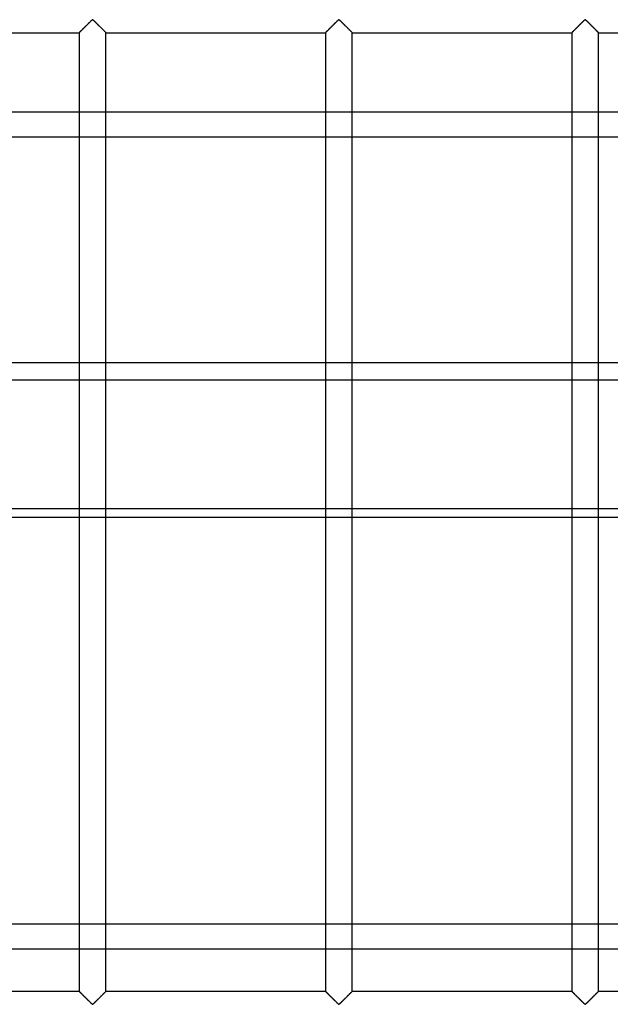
# Model space of a CAD drawing. Header units: millimetres. Extents: x -572 to 572, y -572 to 572.
# Tile 49 of 59: x 354 to 464, y -92 to 92. Entities that reach past the tile are written whole.
import ezdxf

# ---------------------------------------------------------------- set-up
doc = ezdxf.new("R2010")
doc.units = ezdxf.units.MM
doc.layers.add('MAIN-1', color=7, linetype='Continuous')
doc.layers.add('MAIN-2', color=7, linetype='Continuous')

msp = doc.modelspace()

# ---------------------------------------------------------------- linework, layer by layer
at = {"layer": 'MAIN-1'}
for p, q in [((367.39, 91.74), (367.5, 91.8)), ((367.5, 91.8), (367.57, 91.77)), ((413.32, 91.74), (413.44, 91.8)), ((413.44, 91.8), (413.51, 91.77)), ((459.26, 91.74), (459.37, 91.8)), ((459.37, 91.8), (459.45, 91.77)), ((365.51, 89.88), (365.61, 89.98)), ((365.61, 89.98), (365.71, 90.09)), ((365.71, 90.09), (365.82, 90.2)), ((365.82, 90.2), (365.93, 90.31)), ((365.93, 90.31), (366.05, 90.42)), ((366.05, 90.42), (366.17, 90.54)), ((366.17, 90.54), (366.29, 90.66)), ((366.29, 90.66), (366.41, 90.78)), ((366.41, 90.78), (366.53, 90.9)), ((366.53, 90.9), (366.65, 91.02)), ((366.65, 91.02), (366.76, 91.13)), ((366.76, 91.13), (366.88, 91.25)), ((366.88, 91.25), (366.99, 91.36)), ((366.99, 91.36), (367.1, 91.46)), ((367.1, 91.46), (367.2, 91.56)), ((367.2, 91.56), (367.29, 91.66)), ((367.29, 91.66), (367.39, 91.74)), ((367.57, 91.77), (367.63, 91.73)), ((367.63, 91.73), (367.68, 91.68)), ((367.68, 91.68), (367.73, 91.63)), ((367.73, 91.63), (367.79, 91.58)), ((367.79, 91.58), (367.85, 91.52)), ((367.85, 91.52), (367.91, 91.46)), ((367.91, 91.46), (367.97, 91.4)), ((367.97, 91.4), (368.03, 91.34)), ((368.03, 91.34), (368.09, 91.28)), ((368.09, 91.28), (368.16, 91.21)), ((368.16, 91.21), (368.23, 91.15)), ((368.23, 91.15), (368.29, 91.08)), ((368.29, 91.08), (368.36, 91.01)), ((368.36, 91.01), (368.43, 90.95)), ((368.43, 90.95), (368.49, 90.88)), ((368.49, 90.88), (368.56, 90.81)), ((368.56, 90.81), (368.63, 90.74)), ((368.63, 90.74), (368.7, 90.67)), ((368.7, 90.67), (368.77, 90.6)), ((368.77, 90.6), (368.84, 90.53)), ((368.84, 90.53), (368.91, 90.47)), ((368.91, 90.47), (368.97, 90.4)), ((368.97, 90.4), (369.04, 90.33)), ((369.04, 90.33), (369.11, 90.27)), ((369.11, 90.27), (369.17, 90.2)), ((369.17, 90.2), (369.23, 90.14)), ((369.23, 90.14), (369.3, 90.08)), ((369.3, 90.08), (369.36, 90.02)), ((369.36, 90.02), (369.42, 89.96)), ((411.44, 89.88), (411.55, 89.98)), ((411.55, 89.98), (411.65, 90.09)), ((411.65, 90.09), (411.76, 90.2)), ((411.76, 90.2), (411.87, 90.31)), ((411.87, 90.31), (411.99, 90.42)), ((411.99, 90.42), (412.11, 90.54)), ((412.11, 90.54), (412.23, 90.66)), ((412.23, 90.66), (412.35, 90.78)), ((412.35, 90.78), (412.47, 90.9)), ((412.47, 90.9), (412.58, 91.02)), ((412.58, 91.02), (412.7, 91.13)), ((412.7, 91.13), (412.81, 91.25)), ((412.81, 91.25), (412.93, 91.36)), ((412.93, 91.36), (413.03, 91.46)), ((413.03, 91.46), (413.13, 91.56)), ((413.13, 91.56), (413.23, 91.66)), ((413.23, 91.66), (413.32, 91.74)), ((413.51, 91.77), (413.57, 91.73)), ((413.57, 91.73), (413.62, 91.68)), ((413.62, 91.68), (413.67, 91.63)), ((413.67, 91.63), (413.73, 91.58)), ((413.73, 91.58), (413.79, 91.52)), ((413.79, 91.52), (413.84, 91.46)), ((413.84, 91.46), (413.91, 91.4)), ((413.91, 91.4), (413.97, 91.34)), ((413.97, 91.34), (414.03, 91.28)), ((414.03, 91.28), (414.1, 91.21)), ((414.1, 91.21), (414.16, 91.15)), ((414.16, 91.15), (414.23, 91.08)), ((414.23, 91.08), (414.3, 91.01)), ((414.3, 91.01), (414.36, 90.95)), ((414.36, 90.95), (414.43, 90.88)), ((414.43, 90.88), (414.5, 90.81)), ((414.5, 90.81), (414.57, 90.74)), ((414.57, 90.74), (414.64, 90.67)), ((414.64, 90.67), (414.71, 90.6)), ((414.71, 90.6), (414.78, 90.53)), ((414.78, 90.53), (414.84, 90.47)), ((414.84, 90.47), (414.91, 90.4)), ((414.91, 90.4), (414.98, 90.33)), ((414.98, 90.33), (415.04, 90.27)), ((415.04, 90.27), (415.11, 90.2)), ((415.11, 90.2), (415.17, 90.14)), ((415.17, 90.14), (415.23, 90.08)), ((415.23, 90.08), (415.29, 90.02)), ((415.29, 90.02), (415.35, 89.96)), ((457.38, 89.88), (457.48, 89.98)), ((457.48, 89.98), (457.59, 90.09)), ((457.59, 90.09), (457.7, 90.2)), ((457.7, 90.2), (457.81, 90.31)), ((457.81, 90.31), (457.93, 90.42)), ((457.93, 90.42), (458.04, 90.54)), ((458.04, 90.54), (458.16, 90.66)), ((458.16, 90.66), (458.28, 90.78)), ((458.28, 90.78), (458.4, 90.9)), ((458.4, 90.9), (458.52, 91.02)), ((458.52, 91.02), (458.64, 91.13)), ((458.64, 91.13), (458.75, 91.25)), ((458.75, 91.25), (458.86, 91.36)), ((458.86, 91.36), (458.97, 91.46)), ((458.97, 91.46), (459.07, 91.56)), ((459.07, 91.56), (459.17, 91.66)), ((459.17, 91.66), (459.26, 91.74)), ((459.45, 91.77), (459.5, 91.73)), ((459.5, 91.73), (459.56, 91.68)), ((459.56, 91.68), (459.61, 91.63)), ((459.61, 91.63), (459.67, 91.58)), ((459.67, 91.58), (459.72, 91.52)), ((459.72, 91.52), (459.78, 91.46)), ((459.78, 91.46), (459.84, 91.4)), ((459.84, 91.4), (459.91, 91.34)), ((459.91, 91.34), (459.97, 91.28)), ((459.97, 91.28), (460.03, 91.21)), ((460.03, 91.21), (460.1, 91.15)), ((460.1, 91.15), (460.17, 91.08)), ((460.17, 91.08), (460.23, 91.01)), ((460.23, 91.01), (460.3, 90.95)), ((460.3, 90.95), (460.37, 90.88)), ((460.37, 90.88), (460.44, 90.81)), ((460.44, 90.81), (460.51, 90.74)), ((460.51, 90.74), (460.58, 90.67)), ((460.58, 90.67), (460.65, 90.6)), ((460.65, 90.6), (460.71, 90.53)), ((460.71, 90.53), (460.78, 90.47)), ((460.78, 90.47), (460.85, 90.4)), ((460.85, 90.4), (460.92, 90.33)), ((460.92, 90.33), (460.98, 90.27)), ((460.98, 90.27), (461.05, 90.2)), ((461.05, 90.2), (461.11, 90.14)), ((461.11, 90.14), (461.17, 90.08)), ((461.17, 90.08), (461.23, 90.02)), ((461.23, 90.02), (461.29, 89.96)), ((324.06, 89.38), (365, 89.38)), ((365, 89.38), (365, -89.38)), ((365, 89.38), (365.01, 89.38)), ((365.01, 89.38), (365.03, 89.4)), ((365.03, 89.4), (365.06, 89.44)), ((365.06, 89.44), (365.11, 89.48)), ((365.11, 89.48), (365.17, 89.54)), ((365.17, 89.54), (365.24, 89.61)), ((365.24, 89.61), (365.32, 89.69)), ((365.32, 89.69), (365.41, 89.78)), ((365.41, 89.78), (365.51, 89.88)), ((369.42, 89.96), (369.47, 89.9)), ((369.47, 89.9), (369.53, 89.84)), ((369.53, 89.84), (369.59, 89.79)), ((369.59, 89.79), (369.64, 89.74)), ((369.64, 89.74), (369.69, 89.69)), ((369.69, 89.69), (369.74, 89.64)), ((369.74, 89.64), (369.78, 89.59)), ((369.78, 89.59), (369.82, 89.55)), ((369.82, 89.55), (369.86, 89.52)), ((369.86, 89.52), (369.89, 89.48)), ((369.89, 89.48), (369.92, 89.46)), ((369.92, 89.46), (369.94, 89.43)), ((369.94, 89.43), (369.96, 89.41)), ((369.96, 89.41), (369.98, 89.4)), ((369.98, 89.4), (369.99, 89.38)), ((369.99, 89.38), (370, 89.38)), ((370, -89.38), (370, 89.38)), ((370, 89.38), (370, 89.38)), ((370, 89.38), (410.94, 89.38)), ((410.94, 89.38), (410.94, -89.38)), ((410.94, 89.38), (410.95, 89.38)), ((410.95, 89.38), (410.97, 89.4)), ((410.97, 89.4), (411, 89.44)), ((411, 89.44), (411.05, 89.48)), ((411.05, 89.48), (411.11, 89.54)), ((411.11, 89.54), (411.18, 89.61)), ((411.18, 89.61), (411.26, 89.69)), ((411.26, 89.69), (411.35, 89.78)), ((411.35, 89.78), (411.44, 89.88)), ((415.35, 89.96), (415.41, 89.9)), ((415.41, 89.9), (415.47, 89.84)), ((415.47, 89.84), (415.52, 89.79)), ((415.52, 89.79), (415.58, 89.74)), ((415.58, 89.74), (415.63, 89.69)), ((415.63, 89.69), (415.67, 89.64)), ((415.67, 89.64), (415.72, 89.59)), ((415.72, 89.59), (415.76, 89.55)), ((415.76, 89.55), (415.79, 89.52)), ((415.79, 89.52), (415.83, 89.48)), ((415.83, 89.48), (415.86, 89.46)), ((415.86, 89.46), (415.88, 89.43)), ((415.88, 89.43), (415.9, 89.41)), ((415.9, 89.41), (415.92, 89.4)), ((415.92, 89.4), (415.93, 89.38)), ((415.93, 89.38), (415.93, 89.38)), ((415.93, 89.38), (415.94, 89.38)), ((415.94, -89.38), (415.94, 89.38)), ((415.94, 89.38), (456.88, 89.38)), ((456.88, 89.38), (456.9, 89.4)), ((456.88, 89.38), (456.88, -89.38)), ((456.88, 89.38), (456.88, 89.38)), ((456.9, 89.4), (456.94, 89.44)), ((456.94, 89.44), (456.98, 89.48)), ((456.98, 89.48), (457.04, 89.54)), ((457.04, 89.54), (457.11, 89.61)), ((457.11, 89.61), (457.2, 89.69)), ((457.2, 89.69), (457.28, 89.78)), ((457.28, 89.78), (457.38, 89.88)), ((461.29, 89.96), (461.35, 89.9)), ((461.35, 89.9), (461.41, 89.84)), ((461.41, 89.84), (461.46, 89.79)), ((461.46, 89.79), (461.51, 89.74)), ((461.51, 89.74), (461.56, 89.69)), ((461.56, 89.69), (461.61, 89.64)), ((461.61, 89.64), (461.65, 89.59)), ((461.65, 89.59), (461.69, 89.55)), ((461.69, 89.55), (461.73, 89.52)), ((461.73, 89.52), (461.76, 89.48)), ((461.76, 89.48), (461.79, 89.46)), ((461.79, 89.46), (461.82, 89.43)), ((461.82, 89.43), (461.84, 89.41)), ((461.84, 89.41), (461.85, 89.4)), ((461.85, 89.4), (461.86, 89.38)), ((461.86, 89.38), (461.87, 89.38)), ((461.87, -89.38), (461.87, 89.38)), ((461.87, 89.38), (461.87, 89.38)), ((461.87, 89.38), (502.81, 89.38)), ((324.06, 74.64), (365, 74.64)), ((370, 74.64), (410.94, 74.64)), ((415.94, 74.64), (456.88, 74.64)), ((461.87, 74.64), (502.81, 74.64)), ((365, 69.88), (324.06, 69.88)), ((410.94, 69.88), (370, 69.88)), ((456.88, 69.88), (415.94, 69.88)), ((502.81, 69.88), (461.87, 69.88)), ((324.06, 24.63), (365, 24.63)), ((370, 24.63), (410.94, 24.63)), ((415.94, 24.63), (456.88, 24.63)), ((461.87, 24.63), (502.81, 24.63)), ((365, 0.58), (324.06, 0.58)), ((410.94, 0.58), (370, 0.58)), ((456.88, 0.58), (415.94, 0.58)), ((502.81, 0.58), (461.87, 0.58)), ((324.06, -0.96), (365, -0.96)), ((370, -0.96), (410.94, -0.96)), ((415.94, -0.96), (456.88, -0.96)), ((461.87, -0.96), (502.81, -0.96)), ((324.06, -76.79), (365, -76.79)), ((370, -76.79), (410.94, -76.79)), ((415.94, -76.79), (456.88, -76.79)), ((461.87, -76.79), (502.81, -76.79)), ((365, -81.55), (324.06, -81.55)), ((410.94, -81.55), (370, -81.55)), ((456.88, -81.55), (415.94, -81.55)), ((502.81, -81.55), (461.87, -81.55)), ((324.06, -89.38), (365, -89.38)), ((365.01, -89.38), (365, -89.38)), ((365, -89.38), (365, -89.38)), ((365.02, -89.4), (365.01, -89.38)), ((365.04, -89.41), (365.02, -89.4)), ((365.06, -89.43), (365.04, -89.41)), ((365.08, -89.46), (365.06, -89.43)), ((365.11, -89.48), (365.08, -89.46)), ((365.14, -89.52), (365.11, -89.48)), ((365.18, -89.55), (365.14, -89.52)), ((365.22, -89.59), (365.18, -89.55)), ((365.26, -89.64), (365.22, -89.59)), ((365.31, -89.69), (365.26, -89.64)), ((365.36, -89.74), (365.31, -89.69)), ((365.41, -89.79), (365.36, -89.74)), ((365.47, -89.84), (365.41, -89.79)), ((365.53, -89.9), (365.47, -89.84)), ((365.58, -89.96), (365.53, -89.9)), ((365.64, -90.02), (365.58, -89.96)), ((369.49, -89.88), (369.39, -89.98)), ((369.59, -89.78), (369.49, -89.88)), ((369.68, -89.69), (369.59, -89.78)), ((369.76, -89.61), (369.68, -89.69)), ((369.83, -89.54), (369.76, -89.61)), ((369.89, -89.48), (369.83, -89.54)), ((369.94, -89.44), (369.89, -89.48)), ((369.97, -89.4), (369.94, -89.44)), ((369.99, -89.38), (369.97, -89.4)), ((370, -89.38), (369.99, -89.38)), ((370, -89.38), (410.94, -89.38)), ((410.95, -89.38), (410.94, -89.38)), ((410.94, -89.38), (410.94, -89.38)), ((410.96, -89.4), (410.95, -89.38)), ((410.97, -89.41), (410.96, -89.4)), ((411, -89.43), (410.97, -89.41)), ((411.02, -89.46), (411, -89.43)), ((411.05, -89.48), (411.02, -89.46)), ((411.08, -89.52), (411.05, -89.48)), ((411.12, -89.55), (411.08, -89.52)), ((411.16, -89.59), (411.12, -89.55)), ((411.2, -89.64), (411.16, -89.59)), ((411.25, -89.69), (411.2, -89.64)), ((411.3, -89.74), (411.25, -89.69)), ((411.35, -89.79), (411.3, -89.74)), ((411.41, -89.84), (411.35, -89.79)), ((411.46, -89.9), (411.41, -89.84)), ((411.52, -89.96), (411.46, -89.9)), ((411.58, -90.02), (411.52, -89.96)), ((415.43, -89.88), (415.33, -89.98)), ((415.53, -89.78), (415.43, -89.88)), ((415.62, -89.69), (415.53, -89.78)), ((415.7, -89.61), (415.62, -89.69)), ((415.77, -89.54), (415.7, -89.61)), ((415.83, -89.48), (415.77, -89.54)), ((415.87, -89.44), (415.83, -89.48)), ((415.91, -89.4), (415.87, -89.44)), ((415.93, -89.38), (415.91, -89.4)), ((415.94, -89.38), (415.93, -89.38)), ((415.94, -89.38), (456.88, -89.38)), ((456.89, -89.38), (456.88, -89.38)), ((456.88, -89.38), (456.88, -89.38)), ((456.9, -89.4), (456.89, -89.38)), ((456.91, -89.41), (456.9, -89.4)), ((456.93, -89.43), (456.91, -89.41)), ((456.96, -89.46), (456.93, -89.43)), ((456.99, -89.48), (456.96, -89.46)), ((457.02, -89.52), (456.99, -89.48)), ((457.06, -89.55), (457.02, -89.52)), ((457.1, -89.59), (457.06, -89.55)), ((457.14, -89.64), (457.1, -89.59)), ((457.19, -89.69), (457.14, -89.64)), ((457.24, -89.74), (457.19, -89.69)), ((457.29, -89.79), (457.24, -89.74)), ((457.34, -89.84), (457.29, -89.79)), ((457.4, -89.9), (457.34, -89.84)), ((457.46, -89.96), (457.4, -89.9)), ((457.52, -90.02), (457.46, -89.96)), ((461.37, -89.88), (461.27, -89.98)), ((461.47, -89.78), (461.37, -89.88)), ((461.55, -89.69), (461.47, -89.78)), ((461.64, -89.61), (461.55, -89.69)), ((461.71, -89.54), (461.64, -89.61)), ((461.77, -89.48), (461.71, -89.54)), ((461.81, -89.44), (461.77, -89.48)), ((461.85, -89.4), (461.81, -89.44)), ((461.87, -89.38), (461.85, -89.4)), ((461.87, -89.38), (461.87, -89.38)), ((461.87, -89.38), (502.81, -89.38)), ((365.7, -90.08), (365.64, -90.02)), ((365.77, -90.14), (365.7, -90.08)), ((365.83, -90.2), (365.77, -90.14)), ((365.89, -90.27), (365.83, -90.2)), ((365.96, -90.33), (365.89, -90.27)), ((366.03, -90.4), (365.96, -90.33)), ((366.09, -90.47), (366.03, -90.4)), ((366.16, -90.53), (366.09, -90.47)), ((366.23, -90.6), (366.16, -90.53)), ((366.3, -90.67), (366.23, -90.6)), ((366.37, -90.74), (366.3, -90.67)), ((366.44, -90.81), (366.37, -90.74)), ((366.51, -90.88), (366.44, -90.81)), ((366.57, -90.95), (366.51, -90.88)), ((366.64, -91.01), (366.57, -90.95)), ((366.71, -91.08), (366.64, -91.01)), ((366.77, -91.15), (366.71, -91.08)), ((366.84, -91.21), (366.77, -91.15)), ((366.91, -91.28), (366.84, -91.21)), ((366.97, -91.34), (366.91, -91.28)), ((367.03, -91.4), (366.97, -91.34)), ((367.09, -91.46), (367.03, -91.4)), ((367.15, -91.52), (367.09, -91.46)), ((367.21, -91.58), (367.15, -91.52)), ((367.27, -91.63), (367.21, -91.58)), ((367.32, -91.68), (367.27, -91.63)), ((367.37, -91.73), (367.32, -91.68)), ((367.43, -91.77), (367.37, -91.73)), ((367.5, -91.8), (367.43, -91.77)), ((367.61, -91.74), (367.5, -91.8)), ((367.71, -91.66), (367.61, -91.74)), ((367.8, -91.56), (367.71, -91.66)), ((367.9, -91.46), (367.8, -91.56)), ((368.01, -91.36), (367.9, -91.46)), ((368.12, -91.25), (368.01, -91.36)), ((368.24, -91.13), (368.12, -91.25)), ((368.35, -91.02), (368.24, -91.13)), ((368.47, -90.9), (368.35, -91.02)), ((368.59, -90.78), (368.47, -90.9)), ((368.71, -90.66), (368.59, -90.78)), ((368.83, -90.54), (368.71, -90.66)), ((368.95, -90.42), (368.83, -90.54)), ((369.07, -90.31), (368.95, -90.42)), ((369.18, -90.2), (369.07, -90.31)), ((369.29, -90.09), (369.18, -90.2)), ((369.39, -89.98), (369.29, -90.09)), ((411.64, -90.08), (411.58, -90.02)), ((411.7, -90.14), (411.64, -90.08)), ((411.77, -90.2), (411.7, -90.14)), ((411.83, -90.27), (411.77, -90.2)), ((411.9, -90.33), (411.83, -90.27)), ((411.96, -90.4), (411.9, -90.33)), ((412.03, -90.47), (411.96, -90.4)), ((412.1, -90.53), (412.03, -90.47)), ((412.17, -90.6), (412.1, -90.53)), ((412.24, -90.67), (412.17, -90.6)), ((412.31, -90.74), (412.24, -90.67)), ((412.37, -90.81), (412.31, -90.74)), ((412.44, -90.88), (412.37, -90.81)), ((412.51, -90.95), (412.44, -90.88)), ((412.58, -91.01), (412.51, -90.95)), ((412.65, -91.08), (412.58, -91.01)), ((412.71, -91.15), (412.65, -91.08)), ((412.78, -91.21), (412.71, -91.15)), ((412.84, -91.28), (412.78, -91.21)), ((412.91, -91.34), (412.84, -91.28)), ((412.97, -91.4), (412.91, -91.34)), ((413.03, -91.46), (412.97, -91.4)), ((413.09, -91.52), (413.03, -91.46)), ((413.15, -91.58), (413.09, -91.52)), ((413.2, -91.63), (413.15, -91.58)), ((413.26, -91.68), (413.2, -91.63)), ((413.31, -91.73), (413.26, -91.68)), ((413.36, -91.77), (413.31, -91.73)), ((413.44, -91.8), (413.36, -91.77)), ((413.55, -91.74), (413.44, -91.8)), ((413.64, -91.66), (413.55, -91.74)), ((413.74, -91.56), (413.64, -91.66)), ((413.84, -91.46), (413.74, -91.56)), ((413.95, -91.36), (413.84, -91.46)), ((414.06, -91.25), (413.95, -91.36)), ((414.17, -91.13), (414.06, -91.25)), ((414.29, -91.02), (414.17, -91.13)), ((414.41, -90.9), (414.29, -91.02)), ((414.53, -90.78), (414.41, -90.9)), ((414.65, -90.66), (414.53, -90.78)), ((414.77, -90.54), (414.65, -90.66)), ((414.89, -90.42), (414.77, -90.54)), ((415, -90.31), (414.89, -90.42)), ((415.12, -90.2), (415, -90.31)), ((415.22, -90.09), (415.12, -90.2)), ((415.33, -89.98), (415.22, -90.09)), ((457.58, -90.08), (457.52, -90.02)), ((457.64, -90.14), (457.58, -90.08)), ((457.7, -90.2), (457.64, -90.14)), ((457.77, -90.27), (457.7, -90.2)), ((457.83, -90.33), (457.77, -90.27)), ((457.9, -90.4), (457.83, -90.33)), ((457.97, -90.47), (457.9, -90.4)), ((458.04, -90.53), (457.97, -90.47)), ((458.1, -90.6), (458.04, -90.53)), ((458.17, -90.67), (458.1, -90.6)), ((458.24, -90.74), (458.17, -90.67)), ((458.31, -90.81), (458.24, -90.74)), ((458.38, -90.88), (458.31, -90.81)), ((458.45, -90.95), (458.38, -90.88)), ((458.52, -91.01), (458.45, -90.95)), ((458.58, -91.08), (458.52, -91.01)), ((458.65, -91.15), (458.58, -91.08)), ((458.72, -91.21), (458.65, -91.15)), ((458.78, -91.28), (458.72, -91.21)), ((458.84, -91.34), (458.78, -91.28)), ((458.91, -91.4), (458.84, -91.34)), ((458.97, -91.46), (458.91, -91.4)), ((459.03, -91.52), (458.97, -91.46)), ((459.08, -91.58), (459.03, -91.52)), ((459.14, -91.63), (459.08, -91.58)), ((459.19, -91.68), (459.14, -91.63)), ((459.25, -91.73), (459.19, -91.68)), ((459.3, -91.77), (459.25, -91.73)), ((459.37, -91.8), (459.3, -91.77)), ((459.49, -91.74), (459.37, -91.8)), ((459.58, -91.66), (459.49, -91.74)), ((459.68, -91.56), (459.58, -91.66)), ((459.78, -91.46), (459.68, -91.56)), ((459.89, -91.36), (459.78, -91.46)), ((460, -91.25), (459.89, -91.36)), ((460.11, -91.13), (460, -91.25)), ((460.23, -91.02), (460.11, -91.13)), ((460.35, -90.9), (460.23, -91.02)), ((460.47, -90.78), (460.35, -90.9)), ((460.59, -90.66), (460.47, -90.78)), ((460.71, -90.54), (460.59, -90.66)), ((460.82, -90.42), (460.71, -90.54)), ((460.94, -90.31), (460.82, -90.42)), ((461.05, -90.2), (460.94, -90.31)), ((461.16, -90.09), (461.05, -90.2)), ((461.27, -89.98), (461.16, -90.09))]:
    msp.add_line(p, q, dxfattribs=at)
at = {"layer": 'MAIN-2'}
for p, q in [((365.66, 90.03), (365.57, 89.95)), ((365.74, 90.12), (365.66, 90.03)), ((365.83, 90.21), (365.74, 90.12)), ((365.92, 90.3), (365.83, 90.21)), ((366.02, 90.39), (365.92, 90.3)), ((366.11, 90.48), (366.02, 90.39)), ((366.21, 90.58), (366.11, 90.48)), ((366.3, 90.68), (366.21, 90.58)), ((366.4, 90.77), (366.3, 90.68)), ((366.5, 90.87), (366.4, 90.77)), ((366.59, 90.96), (366.5, 90.87)), ((366.69, 91.06), (366.59, 90.96)), ((366.78, 91.15), (366.69, 91.06)), ((366.87, 91.24), (366.78, 91.15)), ((366.96, 91.33), (366.87, 91.24)), ((367.05, 91.42), (366.96, 91.33)), ((367.13, 91.5), (367.05, 91.42)), ((367.21, 91.58), (367.13, 91.5)), ((367.29, 91.66), (367.21, 91.58)), ((367.37, 91.72), (367.29, 91.66)), ((367.44, 91.79), (367.37, 91.72)), ((367.56, 91.79), (367.44, 91.79)), ((367.63, 91.72), (367.56, 91.79)), ((367.71, 91.66), (367.63, 91.72)), ((367.79, 91.58), (367.71, 91.66)), ((367.87, 91.5), (367.79, 91.58)), ((367.95, 91.42), (367.87, 91.5)), ((368.04, 91.33), (367.95, 91.42)), ((368.13, 91.24), (368.04, 91.33)), ((368.22, 91.15), (368.13, 91.24)), ((368.31, 91.06), (368.22, 91.15)), ((368.41, 90.96), (368.31, 91.06)), ((368.5, 90.87), (368.41, 90.96)), ((368.6, 90.77), (368.5, 90.87)), ((368.7, 90.68), (368.6, 90.77)), ((368.79, 90.58), (368.7, 90.68)), ((368.89, 90.48), (368.79, 90.58)), ((368.98, 90.39), (368.89, 90.48)), ((369.08, 90.3), (368.98, 90.39)), ((369.17, 90.21), (369.08, 90.3)), ((369.26, 90.12), (369.17, 90.21)), ((369.34, 90.03), (369.26, 90.12)), ((369.43, 89.95), (369.34, 90.03)), ((411.6, 90.03), (411.51, 89.95)), ((411.68, 90.12), (411.6, 90.03)), ((411.77, 90.21), (411.68, 90.12)), ((411.86, 90.3), (411.77, 90.21)), ((411.95, 90.39), (411.86, 90.3)), ((412.05, 90.48), (411.95, 90.39)), ((412.14, 90.58), (412.05, 90.48)), ((412.24, 90.68), (412.14, 90.58)), ((412.34, 90.77), (412.24, 90.68)), ((412.43, 90.87), (412.34, 90.77)), ((412.53, 90.96), (412.43, 90.87)), ((412.62, 91.06), (412.53, 90.96)), ((412.72, 91.15), (412.62, 91.06)), ((412.81, 91.24), (412.72, 91.15)), ((412.9, 91.33), (412.81, 91.24)), ((412.99, 91.42), (412.9, 91.33)), ((413.07, 91.5), (412.99, 91.42)), ((413.15, 91.58), (413.07, 91.5)), ((413.23, 91.66), (413.15, 91.58)), ((413.3, 91.72), (413.23, 91.66)), ((413.38, 91.79), (413.3, 91.72)), ((413.49, 91.79), (413.38, 91.79)), ((413.57, 91.72), (413.49, 91.79)), ((413.65, 91.66), (413.57, 91.72)), ((413.72, 91.58), (413.65, 91.66)), ((413.8, 91.5), (413.72, 91.58)), ((413.89, 91.42), (413.8, 91.5)), ((413.98, 91.33), (413.89, 91.42)), ((414.07, 91.24), (413.98, 91.33)), ((414.16, 91.15), (414.07, 91.24)), ((414.25, 91.06), (414.16, 91.15)), ((414.35, 90.96), (414.25, 91.06)), ((414.44, 90.87), (414.35, 90.96)), ((414.54, 90.77), (414.44, 90.87)), ((414.63, 90.68), (414.54, 90.77)), ((414.73, 90.58), (414.63, 90.68)), ((414.83, 90.48), (414.73, 90.58)), ((414.92, 90.39), (414.83, 90.48)), ((415.02, 90.3), (414.92, 90.39)), ((415.11, 90.21), (415.02, 90.3)), ((415.19, 90.12), (415.11, 90.21)), ((415.28, 90.03), (415.19, 90.12)), ((415.36, 89.95), (415.28, 90.03)), ((457.53, 90.03), (457.45, 89.95)), ((457.62, 90.12), (457.53, 90.03)), ((457.71, 90.21), (457.62, 90.12)), ((457.8, 90.3), (457.71, 90.21)), ((457.89, 90.39), (457.8, 90.3)), ((457.99, 90.48), (457.89, 90.39)), ((458.08, 90.58), (457.99, 90.48)), ((458.18, 90.68), (458.08, 90.58)), ((458.27, 90.77), (458.18, 90.68)), ((458.37, 90.87), (458.27, 90.77)), ((458.47, 90.96), (458.37, 90.87)), ((458.56, 91.06), (458.47, 90.96)), ((458.65, 91.15), (458.56, 91.06)), ((458.75, 91.24), (458.65, 91.15)), ((458.84, 91.33), (458.75, 91.24)), ((458.92, 91.42), (458.84, 91.33)), ((459.01, 91.5), (458.92, 91.42)), ((459.09, 91.58), (459.01, 91.5)), ((459.17, 91.66), (459.09, 91.58)), ((459.24, 91.72), (459.17, 91.66)), ((459.32, 91.79), (459.24, 91.72)), ((459.43, 91.79), (459.32, 91.79)), ((459.51, 91.72), (459.43, 91.79)), ((459.58, 91.66), (459.51, 91.72)), ((459.66, 91.58), (459.58, 91.66)), ((459.74, 91.5), (459.66, 91.58)), ((459.83, 91.42), (459.74, 91.5)), ((459.91, 91.33), (459.83, 91.42)), ((460, 91.24), (459.91, 91.33)), ((460.1, 91.15), (460, 91.24)), ((460.19, 91.06), (460.1, 91.15)), ((460.28, 90.96), (460.19, 91.06)), ((460.38, 90.87), (460.28, 90.96)), ((460.48, 90.77), (460.38, 90.87)), ((460.57, 90.68), (460.48, 90.77)), ((460.67, 90.58), (460.57, 90.68)), ((460.76, 90.48), (460.67, 90.58)), ((460.86, 90.39), (460.76, 90.48)), ((460.95, 90.3), (460.86, 90.39)), ((461.04, 90.21), (460.95, 90.3)), ((461.13, 90.12), (461.04, 90.21)), ((461.22, 90.03), (461.13, 90.12)), ((461.3, 89.95), (461.22, 90.03)), ((365.01, 89.38), (365, 89.38)), ((365.02, 89.39), (365.01, 89.38)), ((365.04, 89.42), (365.02, 89.39)), ((365.07, 89.45), (365.04, 89.42)), ((365.11, 89.49), (365.07, 89.45)), ((365.16, 89.53), (365.11, 89.49)), ((365.21, 89.59), (365.16, 89.53)), ((365.27, 89.65), (365.21, 89.59)), ((365.34, 89.72), (365.27, 89.65)), ((365.42, 89.79), (365.34, 89.72)), ((365.49, 89.87), (365.42, 89.79)), ((365.57, 89.95), (365.49, 89.87)), ((369.51, 89.87), (369.43, 89.95)), ((369.58, 89.79), (369.51, 89.87)), ((369.66, 89.72), (369.58, 89.79)), ((369.73, 89.65), (369.66, 89.72)), ((369.79, 89.59), (369.73, 89.65)), ((369.84, 89.53), (369.79, 89.59)), ((369.89, 89.49), (369.84, 89.53)), ((369.93, 89.45), (369.89, 89.49)), ((369.96, 89.42), (369.93, 89.45)), ((369.98, 89.39), (369.96, 89.42)), ((369.99, 89.38), (369.98, 89.39)), ((370, 89.38), (369.99, 89.38)), ((410.96, 89.39), (410.94, 89.38)), ((410.94, 89.38), (410.94, 89.38)), ((410.98, 89.42), (410.96, 89.39)), ((411.01, 89.45), (410.98, 89.42)), ((411.05, 89.49), (411.01, 89.45)), ((411.1, 89.53), (411.05, 89.49)), ((411.15, 89.59), (411.1, 89.53)), ((411.21, 89.65), (411.15, 89.59)), ((411.28, 89.72), (411.21, 89.65)), ((411.35, 89.79), (411.28, 89.72)), ((411.43, 89.87), (411.35, 89.79)), ((411.51, 89.95), (411.43, 89.87)), ((415.44, 89.87), (415.36, 89.95)), ((415.52, 89.79), (415.44, 89.87)), ((415.6, 89.72), (415.52, 89.79)), ((415.66, 89.65), (415.6, 89.72)), ((415.72, 89.59), (415.66, 89.65)), ((415.78, 89.53), (415.72, 89.59)), ((415.83, 89.49), (415.78, 89.53)), ((415.87, 89.45), (415.83, 89.49)), ((415.9, 89.42), (415.87, 89.45)), ((415.92, 89.39), (415.9, 89.42)), ((415.93, 89.38), (415.92, 89.39)), ((415.94, 89.38), (415.93, 89.38)), ((456.89, 89.39), (456.88, 89.38)), ((456.88, 89.38), (456.88, 89.38)), ((456.92, 89.42), (456.89, 89.39)), ((456.95, 89.45), (456.92, 89.42)), ((456.99, 89.49), (456.95, 89.45)), ((457.03, 89.53), (456.99, 89.49)), ((457.09, 89.59), (457.03, 89.53)), ((457.15, 89.65), (457.09, 89.59)), ((457.22, 89.72), (457.15, 89.65)), ((457.29, 89.79), (457.22, 89.72)), ((457.37, 89.87), (457.29, 89.79)), ((457.45, 89.95), (457.37, 89.87)), ((461.38, 89.87), (461.3, 89.95)), ((461.46, 89.79), (461.38, 89.87)), ((461.53, 89.72), (461.46, 89.79)), ((461.6, 89.65), (461.53, 89.72)), ((461.66, 89.59), (461.6, 89.65)), ((461.72, 89.53), (461.66, 89.59)), ((461.76, 89.49), (461.72, 89.53)), ((461.8, 89.45), (461.76, 89.49)), ((461.83, 89.42), (461.8, 89.45)), ((461.86, 89.39), (461.83, 89.42)), ((461.87, 89.38), (461.86, 89.39)), ((461.87, 89.38), (461.87, 89.38)), ((365, 74.64), (370, 74.64)), ((410.94, 74.64), (415.94, 74.64)), ((456.88, 74.64), (461.87, 74.64)), ((370, 69.88), (365, 69.88)), ((415.94, 69.88), (410.94, 69.88)), ((461.87, 69.88), (456.88, 69.88)), ((527.5, 27.84), (-527.5, 27.84)), ((365, 24.63), (370, 24.63)), ((410.94, 24.63), (415.94, 24.63)), ((456.88, 24.63), (461.87, 24.63)), ((370, 0.58), (365, 0.58)), ((415.94, 0.58), (410.94, 0.58)), ((461.87, 0.58), (456.88, 0.58)), ((365, -0.96), (370, -0.96)), ((410.94, -0.96), (415.94, -0.96)), ((456.88, -0.96), (461.87, -0.96)), ((365, -76.79), (370, -76.79)), ((410.94, -76.79), (415.94, -76.79)), ((456.88, -76.79), (461.87, -76.79)), ((370, -81.55), (365, -81.55)), ((415.94, -81.55), (410.94, -81.55)), ((461.87, -81.55), (456.88, -81.55)), ((365, -89.38), (365.01, -89.38)), ((365.01, -89.38), (365.02, -89.39)), ((365.02, -89.39), (365.04, -89.42)), ((365.04, -89.42), (365.07, -89.45)), ((365.07, -89.45), (365.11, -89.49)), ((365.11, -89.49), (365.16, -89.53)), ((365.16, -89.53), (365.21, -89.59)), ((365.21, -89.59), (365.27, -89.65)), ((365.27, -89.65), (365.34, -89.72)), ((365.34, -89.72), (365.42, -89.79)), ((365.42, -89.79), (365.49, -89.87)), ((365.49, -89.87), (365.57, -89.95)), ((365.57, -89.95), (365.66, -90.03)), ((369.34, -90.03), (369.43, -89.95)), ((369.43, -89.95), (369.51, -89.87)), ((369.51, -89.87), (369.58, -89.79)), ((369.58, -89.79), (369.66, -89.72)), ((369.66, -89.72), (369.73, -89.65)), ((369.73, -89.65), (369.79, -89.59)), ((369.79, -89.59), (369.84, -89.53)), ((369.84, -89.53), (369.89, -89.49)), ((369.89, -89.49), (369.93, -89.45)), ((369.93, -89.45), (369.96, -89.42)), ((369.96, -89.42), (369.98, -89.39)), ((369.98, -89.39), (369.99, -89.38)), ((369.99, -89.38), (370, -89.38)), ((410.94, -89.38), (410.94, -89.38)), ((410.94, -89.38), (410.96, -89.39)), ((410.96, -89.39), (410.98, -89.42)), ((410.98, -89.42), (411.01, -89.45)), ((411.01, -89.45), (411.05, -89.49)), ((411.05, -89.49), (411.1, -89.53)), ((411.1, -89.53), (411.15, -89.59)), ((411.15, -89.59), (411.21, -89.65)), ((411.21, -89.65), (411.28, -89.72)), ((411.28, -89.72), (411.35, -89.79)), ((411.35, -89.79), (411.43, -89.87)), ((411.43, -89.87), (411.51, -89.95)), ((411.51, -89.95), (411.6, -90.03)), ((415.28, -90.03), (415.36, -89.95)), ((415.36, -89.95), (415.44, -89.87)), ((415.44, -89.87), (415.52, -89.79)), ((415.52, -89.79), (415.6, -89.72)), ((415.6, -89.72), (415.66, -89.65)), ((415.66, -89.65), (415.72, -89.59)), ((415.72, -89.59), (415.78, -89.53)), ((415.78, -89.53), (415.83, -89.49)), ((415.83, -89.49), (415.87, -89.45)), ((415.87, -89.45), (415.9, -89.42)), ((415.9, -89.42), (415.92, -89.39)), ((415.92, -89.39), (415.93, -89.38)), ((415.93, -89.38), (415.94, -89.38)), ((456.88, -89.38), (456.88, -89.38)), ((456.88, -89.38), (456.89, -89.39)), ((456.89, -89.39), (456.92, -89.42)), ((456.92, -89.42), (456.95, -89.45)), ((456.95, -89.45), (456.99, -89.49)), ((456.99, -89.49), (457.03, -89.53)), ((457.03, -89.53), (457.09, -89.59)), ((457.09, -89.59), (457.15, -89.65)), ((457.15, -89.65), (457.22, -89.72)), ((457.22, -89.72), (457.29, -89.79)), ((457.29, -89.79), (457.37, -89.87)), ((457.37, -89.87), (457.45, -89.95)), ((457.45, -89.95), (457.53, -90.03)), ((461.22, -90.03), (461.3, -89.95)), ((461.3, -89.95), (461.38, -89.87)), ((461.38, -89.87), (461.46, -89.79)), ((461.46, -89.79), (461.53, -89.72)), ((461.53, -89.72), (461.6, -89.65)), ((461.6, -89.65), (461.66, -89.59)), ((461.66, -89.59), (461.72, -89.53)), ((461.72, -89.53), (461.76, -89.49)), ((461.76, -89.49), (461.8, -89.45)), ((461.8, -89.45), (461.83, -89.42)), ((461.83, -89.42), (461.86, -89.39)), ((461.86, -89.39), (461.87, -89.38)), ((461.87, -89.38), (461.87, -89.38)), ((365.66, -90.03), (365.74, -90.12)), ((365.74, -90.12), (365.83, -90.21)), ((365.83, -90.21), (365.92, -90.3)), ((365.92, -90.3), (366.02, -90.39)), ((366.02, -90.39), (366.11, -90.48)), ((366.11, -90.48), (366.21, -90.58)), ((366.21, -90.58), (366.3, -90.68)), ((366.3, -90.68), (366.4, -90.77)), ((366.4, -90.77), (366.5, -90.87)), ((366.5, -90.87), (366.59, -90.96)), ((366.59, -90.96), (366.69, -91.06)), ((366.69, -91.06), (366.78, -91.15)), ((366.78, -91.15), (366.87, -91.24)), ((366.87, -91.24), (366.96, -91.33)), ((366.96, -91.33), (367.05, -91.42)), ((367.05, -91.42), (367.13, -91.5)), ((367.13, -91.5), (367.21, -91.58)), ((367.21, -91.58), (367.29, -91.66)), ((367.29, -91.66), (367.37, -91.72)), ((367.37, -91.72), (367.44, -91.79)), ((367.44, -91.79), (367.56, -91.79)), ((367.56, -91.79), (367.63, -91.72)), ((367.63, -91.72), (367.71, -91.66)), ((367.71, -91.66), (367.79, -91.58)), ((367.79, -91.58), (367.87, -91.5)), ((367.87, -91.5), (367.95, -91.42)), ((367.95, -91.42), (368.04, -91.33)), ((368.04, -91.33), (368.13, -91.24)), ((368.13, -91.24), (368.22, -91.15)), ((368.22, -91.15), (368.31, -91.06)), ((368.31, -91.06), (368.41, -90.96)), ((368.41, -90.96), (368.5, -90.87)), ((368.5, -90.87), (368.6, -90.77)), ((368.6, -90.77), (368.7, -90.68)), ((368.7, -90.68), (368.79, -90.58)), ((368.79, -90.58), (368.89, -90.48)), ((368.89, -90.48), (368.98, -90.39)), ((368.98, -90.39), (369.08, -90.3)), ((369.08, -90.3), (369.17, -90.21)), ((369.17, -90.21), (369.26, -90.12)), ((369.26, -90.12), (369.34, -90.03)), ((411.6, -90.03), (411.68, -90.12)), ((411.68, -90.12), (411.77, -90.21)), ((411.77, -90.21), (411.86, -90.3)), ((411.86, -90.3), (411.95, -90.39)), ((411.95, -90.39), (412.05, -90.48)), ((412.05, -90.48), (412.14, -90.58)), ((412.14, -90.58), (412.24, -90.68)), ((412.24, -90.68), (412.34, -90.77)), ((412.34, -90.77), (412.43, -90.87)), ((412.43, -90.87), (412.53, -90.96)), ((412.53, -90.96), (412.62, -91.06)), ((412.62, -91.06), (412.72, -91.15)), ((412.72, -91.15), (412.81, -91.24)), ((412.81, -91.24), (412.9, -91.33)), ((412.9, -91.33), (412.99, -91.42)), ((412.99, -91.42), (413.07, -91.5)), ((413.07, -91.5), (413.15, -91.58)), ((413.15, -91.58), (413.23, -91.66)), ((413.23, -91.66), (413.3, -91.72)), ((413.3, -91.72), (413.38, -91.79)), ((413.38, -91.79), (413.49, -91.79)), ((413.49, -91.79), (413.57, -91.72)), ((413.57, -91.72), (413.65, -91.66)), ((413.65, -91.66), (413.72, -91.58)), ((413.72, -91.58), (413.8, -91.5)), ((413.8, -91.5), (413.89, -91.42)), ((413.89, -91.42), (413.98, -91.33)), ((413.98, -91.33), (414.07, -91.24)), ((414.07, -91.24), (414.16, -91.15)), ((414.16, -91.15), (414.25, -91.06)), ((414.25, -91.06), (414.35, -90.96)), ((414.35, -90.96), (414.44, -90.87)), ((414.44, -90.87), (414.54, -90.77)), ((414.54, -90.77), (414.63, -90.68)), ((414.63, -90.68), (414.73, -90.58)), ((414.73, -90.58), (414.83, -90.48)), ((414.83, -90.48), (414.92, -90.39)), ((414.92, -90.39), (415.02, -90.3)), ((415.02, -90.3), (415.11, -90.21)), ((415.11, -90.21), (415.19, -90.12)), ((415.19, -90.12), (415.28, -90.03)), ((457.53, -90.03), (457.62, -90.12)), ((457.62, -90.12), (457.71, -90.21)), ((457.71, -90.21), (457.8, -90.3)), ((457.8, -90.3), (457.89, -90.39)), ((457.89, -90.39), (457.99, -90.48)), ((457.99, -90.48), (458.08, -90.58)), ((458.08, -90.58), (458.18, -90.68)), ((458.18, -90.68), (458.27, -90.77)), ((458.27, -90.77), (458.37, -90.87)), ((458.37, -90.87), (458.47, -90.96)), ((458.47, -90.96), (458.56, -91.06)), ((458.56, -91.06), (458.65, -91.15)), ((458.65, -91.15), (458.75, -91.24)), ((458.75, -91.24), (458.84, -91.33)), ((458.84, -91.33), (458.92, -91.42)), ((458.92, -91.42), (459.01, -91.5)), ((459.01, -91.5), (459.09, -91.58)), ((459.09, -91.58), (459.17, -91.66)), ((459.17, -91.66), (459.24, -91.72)), ((459.24, -91.72), (459.32, -91.79)), ((459.32, -91.79), (459.43, -91.79)), ((459.43, -91.79), (459.51, -91.72)), ((459.51, -91.72), (459.58, -91.66)), ((459.58, -91.66), (459.66, -91.58)), ((459.66, -91.58), (459.74, -91.5)), ((459.74, -91.5), (459.83, -91.42)), ((459.83, -91.42), (459.91, -91.33)), ((459.91, -91.33), (460, -91.24)), ((460, -91.24), (460.1, -91.15)), ((460.1, -91.15), (460.19, -91.06)), ((460.19, -91.06), (460.28, -90.96)), ((460.28, -90.96), (460.38, -90.87)), ((460.38, -90.87), (460.48, -90.77)), ((460.48, -90.77), (460.57, -90.68)), ((460.57, -90.68), (460.67, -90.58)), ((460.67, -90.58), (460.76, -90.48)), ((460.76, -90.48), (460.86, -90.39)), ((460.86, -90.39), (460.95, -90.3)), ((460.95, -90.3), (461.04, -90.21)), ((461.04, -90.21), (461.13, -90.12)), ((461.13, -90.12), (461.22, -90.03))]:
    msp.add_line(p, q, dxfattribs=at)

doc.saveas('drawing.dxf')
